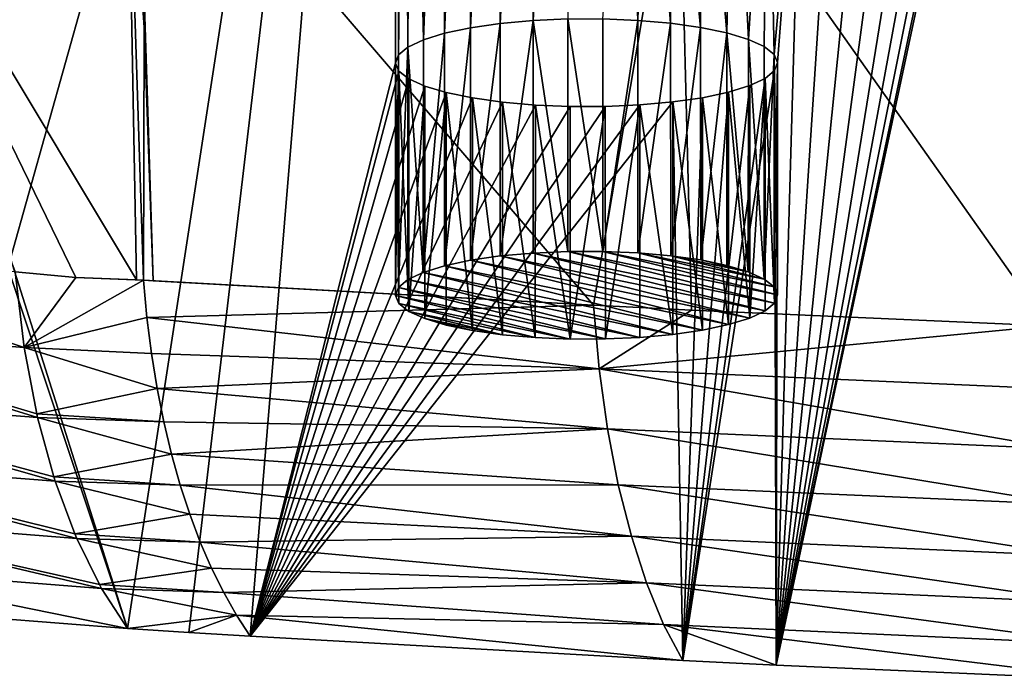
# Model space of a CAD drawing. Header units: metres. Extents: x -150 to 310, y -128 to 84.
# Tile 233 of 256: x 220 to 230, y 9 to 16. Entities that reach past the tile are written whole.
import ezdxf

# ---------------------------------------------------------------- set-up
doc = ezdxf.new("R2010")
doc.units = ezdxf.units.M
doc.layers.add('solid_26009703_SW0001_01', color=7, linetype='CONTINUOUS')

msp = doc.modelspace()

# ---------------------------------------------------------------- linework, layer by layer
at = {"layer": 'solid_26009703_SW0001_01'}
for points in [[(219.881409, 13.196981, 230.180313), (219.881409, 29.603325, 160.776596), (223.911621, 27.557646, 169.43042)], [(219.881409, 13.196981, 230.180313), (223.911621, 27.557646, 169.43042), (221.10527, 9.326189, 246.554916)], [(223.911621, 27.557646, 169.43042), (221.749161, 9.284149, 246.732758), (221.10527, 9.326189, 246.554916)], [(223.911621, 27.557646, 169.43042), (222.391464, 9.243984, 246.902664), (221.749161, 9.284149, 246.732758)], [(223.911621, 15.24266, 221.526474), (222.391464, 9.243984, 246.902664), (223.911621, 27.557646, 169.43042)], [(223.911621, 15.24266, 221.526474), (223.911621, 27.557646, 169.43042), (223.943024, 27.473108, 169.78804)], [(223.943024, 15.327197, 221.168869), (223.911621, 15.24266, 221.526474), (223.943024, 27.473108, 169.78804)], [(224.008728, 21.44281, 195.297989), (223.943024, 15.327197, 221.168869), (223.943024, 27.473108, 169.78804)], [(230.073013, 19.134718, 205.06192), (231.941193, 25.506123, 178.108978), (231.486954, 8.782335, 248.855576)], [(223.943024, 15.327197, 221.168869), (224.008728, 21.44281, 195.297989), (224.008728, 21.357494, 195.658905)], [(224.042236, 15.409197, 220.821976), (223.943024, 15.327197, 221.168869), (224.008728, 21.357494, 195.658905)], [(224.042236, 15.409197, 220.821976), (224.008728, 21.357494, 195.658905), (224.076691, 21.274214, 196.011215)], [(224.203201, 15.484835, 220.502014), (224.042236, 15.409197, 220.821976), (224.076691, 21.274214, 196.011215)], [(224.203201, 15.484835, 220.502014), (224.076691, 21.274214, 196.011215), (224.209579, 21.195137, 196.345734)], [(224.203201, 15.484835, 220.502014), (224.209579, 21.195137, 196.345734), (224.404617, 21.12274, 196.651993)], [(224.203201, 15.484835, 220.502014), (224.404617, 21.12274, 196.651993), (224.425003, 15.553449, 220.211746)], [(224.425003, 15.553449, 220.211746), (224.404617, 21.12274, 196.651993), (224.652512, 21.060244, 196.916367)], [(224.698441, 15.611368, 219.966736), (224.425003, 15.553449, 220.211746), (224.652512, 21.060244, 196.916367)], [(224.698441, 15.611368, 219.966736), (224.652512, 21.060244, 196.916367), (224.946609, 21.009047, 197.13295)], [(225.008606, 15.656099, 219.777512), (224.698441, 15.611368, 219.966736), (224.946609, 21.009047, 197.13295)], [(225.008606, 15.656099, 219.777512), (224.946609, 21.009047, 197.13295), (225.277893, 20.97114, 197.293304)], [(225.352722, 15.687369, 219.645218), (225.008606, 15.656099, 219.777512), (225.277893, 20.97114, 197.293304)], [(225.352722, 15.687369, 219.645218), (225.277893, 20.97114, 197.293304), (225.629929, 20.948044, 197.391006)], [(225.714905, 15.703392, 219.577438), (225.352722, 15.687369, 219.645218), (225.629929, 20.948044, 197.391006)], [(230.073013, 19.134718, 205.06192), (231.486954, 8.782335, 248.855576), (227.89537, 8.942446, 248.178268)], [(230.022827, 19.050329, 205.4189), (230.073013, 19.134718, 205.06192), (227.89537, 8.942446, 248.178268)], [(229.90686, 18.970041, 205.758545), (230.022827, 19.050329, 205.4189), (227.89537, 8.942446, 248.178268)], [(229.728714, 18.895752, 206.072815), (229.90686, 18.970041, 205.758545), (227.89537, 8.942446, 248.178268)], [(226.447037, 15.688855, 219.638947), (226.082657, 15.703953, 219.575073), (226.331207, 18.929188, 205.931366)], [(226.447037, 15.688855, 219.638947), (226.331207, 18.929188, 205.931366), (226.540543, 18.859467, 206.226303)], [(226.791412, 15.65866, 219.766678), (226.447037, 15.688855, 219.638947), (226.540543, 18.859467, 206.226303)], [(226.791412, 15.65866, 219.766678), (226.540543, 18.859467, 206.226303), (226.801743, 18.79966, 206.479309)], [(229.493088, 18.830124, 206.350433), (229.728714, 18.895752, 206.072815), (227.89537, 8.942446, 248.178268)], [(227.105911, 15.614554, 219.953262), (226.791412, 15.65866, 219.766678), (226.801743, 18.79966, 206.479309)], [(227.105911, 15.614554, 219.953262), (226.801743, 18.79966, 206.479309), (227.107941, 18.751772, 206.681885)], [(229.212326, 18.776087, 206.579041), (229.493088, 18.830124, 206.350433), (227.89537, 8.942446, 248.178268)], [(228.888382, 18.734159, 206.756393), (229.212326, 18.776087, 206.579041), (227.89537, 8.942446, 248.178268)], [(227.381516, 15.557467, 220.194748), (227.105911, 15.614554, 219.953262), (227.107941, 18.751772, 206.681885)], [(227.381516, 15.557467, 220.194748), (227.107941, 18.751772, 206.681885), (227.444885, 18.717875, 206.825287)], [(227.605057, 15.490121, 220.479645), (227.381516, 15.557467, 220.194748), (227.444885, 18.717875, 206.825287)], [(227.605057, 15.490121, 220.479645), (227.444885, 18.717875, 206.825287), (227.804092, 18.698622, 206.906723)], [(227.771591, 15.414491, 220.799591), (227.605057, 15.490121, 220.479645), (227.804092, 18.698622, 206.906723)], [(227.874954, 15.332702, 221.145584), (227.771591, 15.414491, 220.799591), (227.804092, 18.698622, 206.906723)], [(227.874954, 15.332702, 221.145584), (227.804092, 18.698622, 206.906723), (228.173737, 18.69499, 206.922089)], [(227.910965, 15.248505, 221.501755), (227.874954, 15.332702, 221.145584), (228.173737, 18.69499, 206.922089)], [(228.536179, 18.706833, 206.871994), (228.888382, 18.734159, 206.756393), (227.89537, 8.942446, 248.178268)], [(228.173737, 18.69499, 206.922089), (228.536179, 18.706833, 206.871994), (227.89537, 8.942446, 248.178268)], [(227.910965, 15.248505, 221.501755), (228.173737, 18.69499, 206.922089), (227.89537, 8.942446, 248.178268)], [(217.903015, 18.467798, 250.454544), (219.93277, 13.056782, 249.465027), (220.565964, 12.997287, 249.640854)], [(217.903015, 18.467798, 250.454544), (220.565964, 12.997287, 249.640854), (221.200912, 12.973704, 249.816742)], [(217.903015, 18.467798, 250.454544), (221.200912, 12.973704, 249.816742), (221.104828, 18.237185, 251.432236)], [(221.104828, 18.237185, 251.432236), (221.279922, 15.613523, 250.693192), (221.208069, 18.278954, 251.473724)], [(221.208069, 18.278954, 251.473724), (221.376663, 12.963735, 249.863297), (225.982941, 12.708183, 250.941681)], [(226.874283, 17.970303, 252.776642), (221.208069, 18.278954, 251.473724), (225.982941, 12.708183, 250.941681)], [(221.208069, 18.278954, 251.473724), (221.279922, 15.613523, 250.693192), (221.376663, 12.963735, 249.863297)], [(221.104828, 18.237185, 251.432236), (221.272934, 12.969449, 249.835373), (221.279922, 15.613523, 250.693192)], [(221.104828, 18.237185, 251.432236), (221.200912, 12.973704, 249.816742), (221.272934, 12.969449, 249.835373)], [(226.874283, 17.970303, 252.776642), (225.982941, 12.708183, 250.941681), (227.011429, 12.657547, 251.155411)], [(226.874283, 17.970303, 252.776642), (227.011429, 12.657547, 251.155411), (230.740005, 12.49328, 251.848999)], [(232.601791, 17.729416, 253.793839), (226.874283, 17.970303, 252.776642), (230.740005, 12.49328, 251.848999)], [(225.008606, 13.223159, 219.202362), (225.008606, 15.656099, 219.777512), (225.352722, 15.687369, 219.645218)], [(225.008606, 13.223159, 219.202362), (225.352722, 15.687369, 219.645218), (225.352417, 13.254402, 219.07019)], [(225.352417, 13.254402, 219.07019), (225.352722, 15.687369, 219.645218), (225.714432, 13.27044, 219.00235)], [(225.714432, 13.27044, 219.00235), (225.352722, 15.687369, 219.645218), (225.714905, 15.703392, 219.577438)], [(225.714432, 13.27044, 219.00235), (225.714905, 15.703392, 219.577438), (226.082458, 13.271001, 218.999969)], [(226.082458, 13.271001, 218.999969), (225.714905, 15.703392, 219.577438), (226.082657, 15.703953, 219.575073)], [(226.082458, 13.271001, 218.999969), (226.082657, 15.703953, 219.575073), (226.447037, 15.688855, 219.638947)], [(226.082458, 13.271001, 218.999969), (226.447037, 15.688855, 219.638947), (226.447601, 13.255867, 219.063995)], [(226.447601, 13.255867, 219.063995), (226.447037, 15.688855, 219.638947), (226.791412, 15.65866, 219.766678)], [(221.272934, 12.969449, 249.835373), (221.376663, 12.963735, 249.863297), (221.279922, 15.613523, 250.693192)], [(224.425003, 13.120502, 219.636627), (224.425003, 15.553449, 220.211746), (224.698441, 15.611368, 219.966736)], [(224.698578, 13.178436, 219.391541), (224.425003, 13.120502, 219.636627), (224.698441, 15.611368, 219.966736)], [(224.698578, 13.178436, 219.391541), (224.698441, 15.611368, 219.966736), (225.008606, 15.656099, 219.777512)], [(224.698578, 13.178436, 219.391541), (225.008606, 15.656099, 219.777512), (225.008606, 13.223159, 219.202362)], [(226.447601, 13.255867, 219.063995), (226.791412, 15.65866, 219.766678), (226.792068, 13.225638, 219.191864)], [(226.792068, 13.225638, 219.191864), (226.791412, 15.65866, 219.766678), (227.105911, 15.614554, 219.953262)], [(226.792068, 13.225638, 219.191864), (227.105911, 15.614554, 219.953262), (227.106262, 13.181555, 219.378357)], [(227.106262, 13.181555, 219.378357), (227.105911, 15.614554, 219.953262), (227.381516, 15.557467, 220.194748)], [(224.20314, 13.051856, 219.927017), (224.042236, 15.409197, 220.821976), (224.203201, 15.484835, 220.502014)], [(224.20314, 13.051856, 219.927017), (224.203201, 15.484835, 220.502014), (224.425003, 15.553449, 220.211746)], [(224.20314, 13.051856, 219.927017), (224.425003, 15.553449, 220.211746), (224.425003, 13.120502, 219.636627)], [(227.106262, 13.181555, 219.378357), (227.381516, 15.557467, 220.194748), (227.381256, 13.124594, 219.619308)], [(227.381256, 13.124594, 219.619308), (227.381516, 15.557467, 220.194748), (227.604675, 13.057317, 219.903915)], [(227.604675, 13.057317, 219.903915), (227.381516, 15.557467, 220.194748), (227.605057, 15.490121, 220.479645)], [(227.604675, 13.057317, 219.903915), (227.605057, 15.490121, 220.479645), (227.771362, 12.981668, 220.223938)], [(227.771362, 12.981668, 220.223938), (227.605057, 15.490121, 220.479645), (227.771591, 15.414491, 220.799591)], [(223.943085, 12.894323, 220.59343), (223.943024, 15.327197, 221.168869), (224.042236, 15.409197, 220.821976)], [(223.943085, 12.894323, 220.59343), (224.042236, 15.409197, 220.821976), (224.042221, 12.976248, 220.246857)], [(224.042221, 12.976248, 220.246857), (224.042236, 15.409197, 220.821976), (224.20314, 13.051856, 219.927017)], [(227.771362, 12.981668, 220.223938), (227.771591, 15.414491, 220.799591), (227.874954, 15.332702, 221.145584)], [(223.911591, 12.80982, 220.950897), (223.911621, 15.24266, 221.526474), (223.943024, 15.327197, 221.168869)], [(223.911591, 12.80982, 220.950897), (223.943024, 15.327197, 221.168869), (223.943085, 12.894323, 220.59343)], [(227.771362, 12.981668, 220.223938), (227.874954, 15.332702, 221.145584), (227.874954, 12.899706, 220.570663)], [(227.874954, 12.899706, 220.570663), (227.874954, 15.332702, 221.145584), (227.910965, 15.248505, 221.501755)], [(223.911621, 15.24266, 221.526474), (223.947632, 15.158463, 221.88266), (222.391464, 9.243984, 246.902664)], [(223.947632, 15.158463, 221.88266), (224.050995, 15.076674, 222.228653), (222.391464, 9.243984, 246.902664)], [(223.947632, 12.725564, 221.307327), (223.911621, 15.24266, 221.526474), (223.911591, 12.80982, 220.950897)], [(223.947632, 12.725564, 221.307327), (223.947632, 15.158463, 221.88266), (223.911621, 15.24266, 221.526474)], [(224.051224, 12.643602, 221.654053), (224.050995, 15.076674, 222.228653), (223.947632, 15.158463, 221.88266)], [(224.051224, 12.643602, 221.654053), (223.947632, 15.158463, 221.88266), (223.947632, 12.725564, 221.307327)], [(227.879562, 15.163967, 221.859375), (227.89537, 8.942446, 248.178268), (226.920593, 8.990881, 247.973373)], [(227.78035, 15.081967, 222.206253), (227.879562, 15.163967, 221.859375), (226.920593, 8.990881, 247.973373)], [(227.879501, 12.730947, 221.284561), (227.879562, 15.163967, 221.859375), (227.78035, 15.081967, 222.206253)], [(227.874954, 12.899706, 220.570663), (227.910965, 15.248505, 221.501755), (227.910995, 12.81545, 220.927094)], [(227.910995, 12.81545, 220.927094), (227.879562, 15.163967, 221.859375), (227.879501, 12.730947, 221.284561)], [(227.879562, 15.163967, 221.859375), (227.910965, 15.248505, 221.501755), (227.89537, 8.942446, 248.178268)], [(227.910995, 12.81545, 220.927094), (227.910965, 15.248505, 221.501755), (227.879562, 15.163967, 221.859375)], [(224.050995, 15.076674, 222.228653), (224.217529, 15.001043, 222.548584), (222.391464, 9.243984, 246.902664)], [(224.051224, 12.643602, 221.654053), (224.217529, 15.001043, 222.548584), (224.050995, 15.076674, 222.228653)], [(227.6194, 15.00633, 222.52623), (227.78035, 15.081967, 222.206253), (226.920593, 8.990881, 247.973373)], [(227.619446, 12.573414, 221.950974), (227.78035, 15.081967, 222.206253), (227.6194, 15.00633, 222.52623)], [(227.78038, 12.649022, 221.631119), (227.78035, 15.081967, 222.206253), (227.619446, 12.573414, 221.950974)], [(227.879501, 12.730947, 221.284561), (227.78035, 15.081967, 222.206253), (227.78038, 12.649022, 221.631119)], [(224.217529, 15.001043, 222.548584), (224.441071, 14.933698, 222.833481), (222.391464, 9.243984, 246.902664)], [(224.217911, 12.567953, 221.974075), (224.217529, 15.001043, 222.548584), (224.051224, 12.643602, 221.654053)], [(224.217911, 12.567953, 221.974075), (224.441071, 14.933698, 222.833481), (224.217529, 15.001043, 222.548584)], [(227.397583, 14.937716, 222.816483), (227.6194, 15.00633, 222.52623), (226.920593, 8.990881, 247.973373)], [(227.619446, 12.573414, 221.950974), (227.6194, 15.00633, 222.52623), (227.397583, 14.937716, 222.816483)], [(224.441071, 14.933698, 222.833481), (224.716675, 14.87661, 223.074982), (222.391464, 9.243984, 246.902664)], [(224.716675, 14.87661, 223.074982), (225.031189, 14.832504, 223.261566), (222.391464, 9.243984, 246.902664)], [(224.44133, 12.500676, 222.258667), (224.441071, 14.933698, 222.833481), (224.217911, 12.567953, 221.974075)], [(224.716324, 12.443715, 222.499634), (224.716675, 14.87661, 223.074982), (224.441071, 14.933698, 222.833481)], [(224.716324, 12.443715, 222.499634), (224.441071, 14.933698, 222.833481), (224.44133, 12.500676, 222.258667)], [(225.030518, 12.399632, 222.686127), (224.716675, 14.87661, 223.074982), (224.716324, 12.443715, 222.499634)], [(225.030518, 12.399632, 222.686127), (225.031189, 14.832504, 223.261566), (224.716675, 14.87661, 223.074982)], [(226.81398, 14.835065, 223.250732), (227.124146, 14.879796, 223.061508), (226.920593, 8.990881, 247.973373)], [(227.124008, 12.446834, 222.48645), (227.124146, 14.879796, 223.061508), (226.81398, 14.835065, 223.250732)], [(227.124146, 14.879796, 223.061508), (227.397583, 14.937716, 222.816483), (226.920593, 8.990881, 247.973373)], [(227.397583, 12.504768, 222.241364), (227.124146, 14.879796, 223.061508), (227.124008, 12.446834, 222.48645)], [(227.397583, 12.504768, 222.241364), (227.397583, 14.937716, 222.816483), (227.124146, 14.879796, 223.061508)], [(227.619446, 12.573414, 221.950974), (227.397583, 14.937716, 222.816483), (227.397583, 12.504768, 222.241364)], [(226.81398, 14.835065, 223.250732), (226.920593, 8.990881, 247.973373), (222.391464, 9.243984, 246.902664)], [(226.469864, 14.803795, 223.383011), (226.81398, 14.835065, 223.250732), (222.391464, 9.243984, 246.902664)], [(225.031189, 14.832504, 223.261566), (225.375549, 14.802309, 223.389297), (222.391464, 9.243984, 246.902664)], [(226.107681, 14.787772, 223.45079), (226.469864, 14.803795, 223.383011), (222.391464, 9.243984, 246.902664)], [(225.375549, 14.802309, 223.389297), (225.739929, 14.787211, 223.453171), (222.391464, 9.243984, 246.902664)], [(225.739929, 14.787211, 223.453171), (226.107681, 14.787772, 223.45079), (222.391464, 9.243984, 246.902664)], [(225.374985, 12.369403, 222.813995), (225.031189, 14.832504, 223.261566), (225.030518, 12.399632, 222.686127)], [(225.374985, 12.369403, 222.813995), (225.375549, 14.802309, 223.389297), (225.031189, 14.832504, 223.261566)], [(225.740143, 12.354269, 222.878021), (225.375549, 14.802309, 223.389297), (225.374985, 12.369403, 222.813995)], [(225.740143, 12.354269, 222.878021), (225.739929, 14.787211, 223.453171), (225.375549, 14.802309, 223.389297)], [(225.740143, 12.354269, 222.878021), (226.107681, 14.787772, 223.45079), (225.739929, 14.787211, 223.453171)], [(226.108154, 12.35483, 222.875641), (226.107681, 14.787772, 223.45079), (225.740143, 12.354269, 222.878021)], [(226.108154, 12.35483, 222.875641), (226.469864, 14.803795, 223.383011), (226.107681, 14.787772, 223.45079)], [(226.470169, 12.370868, 222.8078), (226.469864, 14.803795, 223.383011), (226.108154, 12.35483, 222.875641)], [(226.81398, 12.402111, 222.675629), (226.81398, 14.835065, 223.250732), (226.469864, 14.803795, 223.383011)], [(226.81398, 12.402111, 222.675629), (226.469864, 14.803795, 223.383011), (226.470169, 12.370868, 222.8078)], [(227.124008, 12.446834, 222.48645), (226.81398, 14.835065, 223.250732), (226.81398, 12.402111, 222.675629)], [(216.954453, 13.296418, 248.450989), (217.027924, 12.502314, 248.106796), (220.024048, 12.26556, 249.129364)], [(216.954453, 13.296418, 248.450989), (220.024048, 12.26556, 249.129364), (219.93277, 13.056782, 249.465027)], [(219.849991, 13.112444, 230.537933), (219.881409, 13.196981, 230.180313), (221.10527, 9.326189, 246.554916)], [(224.698578, 13.178436, 219.391541), (225.008606, 13.223159, 219.202362), (227.619446, 12.573414, 221.950974)], [(225.008606, 13.223159, 219.202362), (225.352417, 13.254402, 219.07019), (227.78038, 12.649022, 221.631119)], [(225.008606, 13.223159, 219.202362), (227.78038, 12.649022, 221.631119), (227.619446, 12.573414, 221.950974)], [(225.352417, 13.254402, 219.07019), (225.714432, 13.27044, 219.00235), (227.879501, 12.730947, 221.284561)], [(225.352417, 13.254402, 219.07019), (227.879501, 12.730947, 221.284561), (227.78038, 12.649022, 221.631119)], [(225.714432, 13.27044, 219.00235), (226.082458, 13.271001, 218.999969), (227.910995, 12.81545, 220.927094)], [(225.714432, 13.27044, 219.00235), (227.910995, 12.81545, 220.927094), (227.879501, 12.730947, 221.284561)], [(226.082458, 13.271001, 218.999969), (227.874954, 12.899706, 220.570663), (227.910995, 12.81545, 220.927094)], [(226.082458, 13.271001, 218.999969), (226.447601, 13.255867, 219.063995), (227.874954, 12.899706, 220.570663)], [(226.447601, 13.255867, 219.063995), (227.771362, 12.981668, 220.223938), (227.874954, 12.899706, 220.570663)], [(226.447601, 13.255867, 219.063995), (226.792068, 13.225638, 219.191864), (227.771362, 12.981668, 220.223938)], [(226.792068, 13.225638, 219.191864), (227.604675, 13.057317, 219.903915), (227.771362, 12.981668, 220.223938)], [(226.792068, 13.225638, 219.191864), (227.106262, 13.181555, 219.378357), (227.604675, 13.057317, 219.903915)], [(219.849991, 13.112444, 230.537933), (221.10527, 9.326189, 246.554916), (218.243469, 9.547866, 245.617157)], [(227.124008, 12.446834, 222.48645), (224.20314, 13.051856, 219.927017), (224.425003, 13.120502, 219.636627)], [(224.698578, 13.178436, 219.391541), (227.397583, 12.504768, 222.241364), (224.425003, 13.120502, 219.636627)], [(227.397583, 12.504768, 222.241364), (227.124008, 12.446834, 222.48645), (224.425003, 13.120502, 219.636627)], [(224.698578, 13.178436, 219.391541), (227.619446, 12.573414, 221.950974), (227.397583, 12.504768, 222.241364)], [(227.106262, 13.181555, 219.378357), (227.381256, 13.124594, 219.619308), (227.604675, 13.057317, 219.903915)], [(220.565964, 12.997287, 249.640854), (219.93277, 13.056782, 249.465027), (220.024048, 12.26556, 249.129364)], [(221.272934, 12.969449, 249.835373), (220.565964, 12.997287, 249.640854), (220.024048, 12.26556, 249.129364)], [(221.272934, 12.969449, 249.835373), (221.200912, 12.973704, 249.816742), (220.565964, 12.997287, 249.640854)], [(226.81398, 12.402111, 222.675629), (224.042221, 12.976248, 220.246857), (224.20314, 13.051856, 219.927017)], [(227.124008, 12.446834, 222.48645), (226.81398, 12.402111, 222.675629), (224.20314, 13.051856, 219.927017)], [(221.272934, 12.969449, 249.835373), (220.024048, 12.26556, 249.129364), (221.308716, 12.579838, 249.682266)], [(221.272934, 12.969449, 249.835373), (225.982941, 12.708183, 250.941681), (221.376663, 12.963735, 249.863297)], [(221.272934, 12.969449, 249.835373), (221.308716, 12.579838, 249.682266), (225.982941, 12.708183, 250.941681)], [(226.108154, 12.35483, 222.875641), (223.911591, 12.80982, 220.950897), (223.943085, 12.894323, 220.59343)], [(226.470169, 12.370868, 222.8078), (223.943085, 12.894323, 220.59343), (224.042221, 12.976248, 220.246857)], [(226.470169, 12.370868, 222.8078), (226.108154, 12.35483, 222.875641), (223.943085, 12.894323, 220.59343)], [(226.81398, 12.402111, 222.675629), (226.470169, 12.370868, 222.8078), (224.042221, 12.976248, 220.246857)], [(225.740143, 12.354269, 222.878021), (223.947632, 12.725564, 221.307327), (223.911591, 12.80982, 220.950897)], [(226.108154, 12.35483, 222.875641), (225.740143, 12.354269, 222.878021), (223.911591, 12.80982, 220.950897)], [(226.041962, 12.040696, 250.667221), (225.982941, 12.708183, 250.941681), (221.308716, 12.579838, 249.682266)], [(225.374985, 12.369403, 222.813995), (224.051224, 12.643602, 221.654053), (223.947632, 12.725564, 221.307327)], [(225.740143, 12.354269, 222.878021), (225.374985, 12.369403, 222.813995), (223.947632, 12.725564, 221.307327)], [(226.041962, 12.040696, 250.667221), (227.011429, 12.657547, 251.155411), (225.982941, 12.708183, 250.941681)], [(220.024048, 12.26556, 249.129364), (221.356598, 12.202304, 249.510452), (221.308716, 12.579838, 249.682266)], [(226.041962, 12.040696, 250.667221), (221.308716, 12.579838, 249.682266), (221.356598, 12.202304, 249.510452)], [(225.030518, 12.399632, 222.686127), (224.217911, 12.567953, 221.974075), (224.051224, 12.643602, 221.654053)], [(225.374985, 12.369403, 222.813995), (225.030518, 12.399632, 222.686127), (224.051224, 12.643602, 221.654053)], [(226.041962, 12.040696, 250.667221), (230.740005, 12.49328, 251.848999), (227.011429, 12.657547, 251.155411)], [(217.027924, 12.502314, 248.106796), (220.16539, 11.532896, 248.722946), (220.156479, 11.571222, 248.746811)], [(217.027924, 12.502314, 248.106796), (217.181763, 11.766491, 247.708786), (220.16539, 11.532896, 248.722946)], [(217.027924, 12.502314, 248.106796), (220.156479, 11.571222, 248.746811), (220.024048, 12.26556, 249.129364)], [(224.716324, 12.443715, 222.499634), (224.44133, 12.500676, 222.258667), (224.217911, 12.567953, 221.974075)], [(225.030518, 12.399632, 222.686127), (224.716324, 12.443715, 222.499634), (224.217911, 12.567953, 221.974075)], [(230.786942, 11.831548, 251.580811), (230.740005, 12.49328, 251.848999), (226.041962, 12.040696, 250.667221)], [(220.024048, 12.26556, 249.129364), (221.415955, 11.837463, 249.321152), (221.356598, 12.202304, 249.510452)], [(220.024048, 12.26556, 249.129364), (220.156479, 11.571222, 248.746811), (221.415955, 11.837463, 249.321152)], [(226.041962, 12.040696, 250.667221), (221.356598, 12.202304, 249.510452), (221.415955, 11.837463, 249.321152)], [(226.129242, 11.412688, 250.336517), (226.041962, 12.040696, 250.667221), (221.415955, 11.837463, 249.321152)], [(230.856461, 11.206291, 251.25235), (226.041962, 12.040696, 250.667221), (226.129242, 11.412688, 250.336517)], [(230.786942, 11.831548, 251.580811), (226.041962, 12.040696, 250.667221), (230.856461, 11.206291, 251.25235)], [(217.181763, 11.766491, 247.708786), (220.351288, 10.865564, 248.252533), (220.336426, 10.911654, 248.288681)], [(217.181763, 11.766491, 247.708786), (217.384338, 11.097889, 247.251007), (220.351288, 10.865564, 248.252533)], [(217.181763, 11.766491, 247.708786), (220.336426, 10.911654, 248.288681), (220.16539, 11.532896, 248.722946)], [(220.156479, 11.571222, 248.746811), (221.486343, 11.485997, 249.114761), (221.415955, 11.837463, 249.321152)], [(226.129242, 11.412688, 250.336517), (221.415955, 11.837463, 249.321152), (221.486343, 11.485997, 249.114761)], [(220.156479, 11.571222, 248.746811), (220.16539, 11.532896, 248.722946), (221.486343, 11.485997, 249.114761)], [(220.16539, 11.532896, 248.722946), (221.567322, 11.148655, 248.891739), (221.486343, 11.485997, 249.114761)], [(220.16539, 11.532896, 248.722946), (220.336426, 10.911654, 248.288681), (221.567322, 11.148655, 248.891739)], [(226.129242, 11.412688, 250.336517), (221.486343, 11.485997, 249.114761), (221.567322, 11.148655, 248.891739)], [(226.243088, 10.827622, 249.953629), (226.129242, 11.412688, 250.336517), (221.567322, 11.148655, 248.891739)], [(230.947357, 10.621841, 250.868286), (226.129242, 11.412688, 250.336517), (226.243088, 10.827622, 249.953629)], [(230.856461, 11.206291, 251.25235), (226.129242, 11.412688, 250.336517), (230.947357, 10.621841, 250.868286)], [(220.336426, 10.911654, 248.288681), (221.658371, 10.826245, 248.652588), (221.567322, 11.148655, 248.891739)], [(226.243088, 10.827622, 249.953629), (221.567322, 11.148655, 248.891739), (221.658371, 10.826245, 248.652588)], [(217.384338, 11.097889, 247.251007), (220.576523, 10.268045, 247.72348), (220.556595, 10.314584, 247.769211)], [(217.384338, 11.097889, 247.251007), (217.630066, 10.499655, 246.73819), (220.576523, 10.268045, 247.72348)], [(217.384338, 11.097889, 247.251007), (220.556595, 10.314584, 247.769211), (220.351288, 10.865564, 248.252533)], [(220.336426, 10.911654, 248.288681), (220.351288, 10.865564, 248.252533), (221.658371, 10.826245, 248.652588)], [(220.351288, 10.865564, 248.252533), (221.758957, 10.519695, 248.397964), (221.658371, 10.826245, 248.652588)], [(220.351288, 10.865564, 248.252533), (220.556595, 10.314584, 247.769211), (221.758957, 10.519695, 248.397964)], [(226.380951, 10.289241, 249.522156), (226.243088, 10.827622, 249.953629), (221.658371, 10.826245, 248.652588)], [(226.380951, 10.289241, 249.522156), (221.658371, 10.826245, 248.652588), (221.758957, 10.519695, 248.397964)], [(231.057541, 10.082746, 250.432526), (226.243088, 10.827622, 249.953629), (226.380951, 10.289241, 249.522156)], [(230.947357, 10.621841, 250.868286), (226.243088, 10.827622, 249.953629), (231.057541, 10.082746, 250.432526)], [(220.556595, 10.314584, 247.769211), (221.868622, 10.229538, 248.128204), (221.758957, 10.519695, 248.397964)], [(226.380951, 10.289241, 249.522156), (221.758957, 10.519695, 248.397964), (221.868622, 10.229538, 248.128204)], [(217.630066, 10.499655, 246.73819), (220.836105, 9.744248, 247.140656), (220.813766, 9.784099, 247.190079)], [(217.630066, 10.499655, 246.73819), (217.913452, 9.974934, 246.175034), (220.836105, 9.744248, 247.140656)], [(217.630066, 10.499655, 246.73819), (220.813766, 9.784099, 247.190079), (220.576523, 10.268045, 247.72348)], [(220.556595, 10.314584, 247.769211), (220.576523, 10.268045, 247.72348), (221.868622, 10.229538, 248.128204)], [(220.576523, 10.268045, 247.72348), (221.987076, 9.956088, 247.843307), (221.868622, 10.229538, 248.128204)], [(220.576523, 10.268045, 247.72348), (220.813766, 9.784099, 247.190079), (221.987076, 9.956088, 247.843307)], [(226.540268, 9.801289, 249.045715), (226.380951, 10.289241, 249.522156), (221.868622, 10.229538, 248.128204)], [(226.540268, 9.801289, 249.045715), (221.868622, 10.229538, 248.128204), (221.987076, 9.956088, 247.843307)], [(231.184937, 9.593551, 249.94899), (226.380951, 10.289241, 249.522156), (226.540268, 9.801289, 249.045715)], [(231.057541, 10.082746, 250.432526), (226.380951, 10.289241, 249.522156), (231.184937, 9.593551, 249.94899)], [(217.913452, 9.974934, 246.175034), (221.10527, 9.326189, 246.554916), (220.836105, 9.744248, 247.140656)], [(217.913452, 9.974934, 246.175034), (218.243469, 9.547866, 245.617157), (221.10527, 9.326189, 246.554916)], [(220.813766, 9.784099, 247.190079), (222.113907, 9.700079, 247.543579), (221.987076, 9.956088, 247.843307)], [(226.540268, 9.801289, 249.045715), (221.987076, 9.956088, 247.843307), (222.113907, 9.700079, 247.543579)], [(226.718506, 9.367505, 248.527893), (226.540268, 9.801289, 249.045715), (222.113907, 9.700079, 247.543579)], [(231.327499, 9.158803, 249.42157), (226.540268, 9.801289, 249.045715), (226.718506, 9.367505, 248.527893)], [(231.184937, 9.593551, 249.94899), (226.540268, 9.801289, 249.045715), (231.327499, 9.158803, 249.42157)], [(220.813766, 9.784099, 247.190079), (220.836105, 9.744248, 247.140656), (222.113907, 9.700079, 247.543579)], [(220.836105, 9.744248, 247.140656), (222.248657, 9.462503, 247.229706), (222.113907, 9.700079, 247.543579)], [(220.836105, 9.744248, 247.140656), (221.10527, 9.326189, 246.554916), (222.248657, 9.462503, 247.229706)], [(226.718506, 9.367505, 248.527893), (222.113907, 9.700079, 247.543579), (222.248657, 9.462503, 247.229706)], [(221.10527, 9.326189, 246.554916), (221.749161, 9.284149, 246.732758), (222.248657, 9.462503, 247.229706)], [(221.749161, 9.284149, 246.732758), (222.391464, 9.243984, 246.902664), (222.248657, 9.462503, 247.229706)], [(226.920593, 8.990881, 247.973373), (222.248657, 9.462503, 247.229706), (222.391464, 9.243984, 246.902664)], [(226.920593, 8.990881, 247.973373), (226.718506, 9.367505, 248.527893), (222.248657, 9.462503, 247.229706)], [(227.89537, 8.942446, 248.178268), (226.718506, 9.367505, 248.527893), (226.920593, 8.990881, 247.973373)], [(231.327499, 9.158803, 249.42157), (226.718506, 9.367505, 248.527893), (231.486954, 8.782335, 248.855576)], [(227.89537, 8.942446, 248.178268), (231.486954, 8.782335, 248.855576), (226.718506, 9.367505, 248.527893)]]:
    msp.add_3dface(points, dxfattribs=at)

doc.saveas('drawing.dxf')
